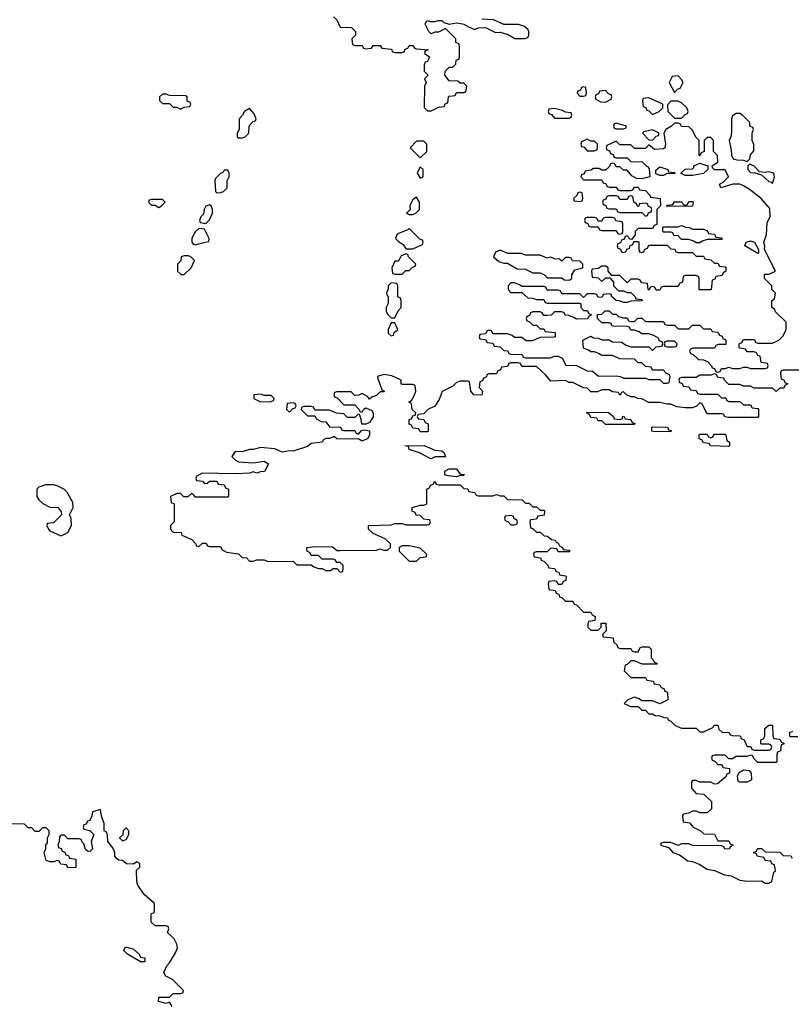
# Model space of a CAD drawing. Header units: inches. Extents: x 2722057 to 2913084, y 892730 to 1030005.
# Tile 213 of 231: x 2863344 to 2867594, y 928354 to 933775. Entities that reach past the tile are written whole.
import ezdxf

# ---------------------------------------------------------------- set-up
doc = ezdxf.new("R2010")
doc.units = ezdxf.units.IN
doc.header["$MEASUREMENT"] = 0
doc.layers.add('C8962', color=7, linetype='Continuous')
doc.layers.add('C8963', color=7, linetype='Continuous')

msp = doc.modelspace()

# ---------------------------------------------------------------- linework, layer by layer
at = {"layer": 'C8962', "color": 2, "elevation": 6}
for points in [[(2866696.5, 930000), (2866710, 929994), (2866750, 929994), (2866770, 929974), (2866790, 929974), (2866810, 929954), (2866830, 929954), (2866843.6, 929943.6), (2866870, 929942), (2866892.7, 929932.7), (2866911.6, 929931.6), (2866918, 929918), (2866930, 929914), (2866954, 929890), (2866990, 929874), (2867070, 929874), (2867090, 929854), (2867110, 929854), (2867162, 929878), (2867168.4, 929891.6), (2867190, 929892), (2867194, 929870), (2867212.7, 929852.7), (2867251.6, 929851.6), (2867258, 929838), (2867270, 929834), (2867312.7, 929832.7), (2867318, 929818), (2867334, 929810), (2867350, 929774), (2867370, 929774), (2867378, 929758), (2867390, 929754), (2867470, 929754), (2867482, 929758), (2867486, 929770), (2867482, 929782), (2867470, 929786), (2867430, 929786), (2867426, 929790), (2867426, 929810), (2867442, 929818), (2867447.3, 929832.7), (2867447.3, 929872.7), (2867470, 929892), (2867490, 929892), (2867492.7, 929832.7), (2867498, 929818), (2867530, 929814), (2867538, 929798), (2867552.7, 929792.7), (2867552.7, 929787.3), (2867538, 929782), (2867534, 929750), (2867518, 929742), (2867514, 929730), (2867514, 929690), (2867510, 929686), (2867410, 929686), (2867387.3, 929707.3), (2867382, 929722), (2867370, 929726), (2867350, 929718), (2867290, 929718), (2867270, 929706), (2867250, 929706), (2867230, 929726), (2867170, 929726), (2867158, 929722), (2867154, 929710), (2867158, 929698), (2867172.7, 929692.7), (2867190, 929674), (2867210, 929674), (2867218, 929658), (2867252.7, 929652.7), (2867252.7, 929627.3), (2867238, 929622), (2867232.7, 929607.3), (2867187.3, 929567.3), (2867170, 929566), (2867150, 929578), (2867090, 929578), (2867070, 929586), (2867050, 929586), (2867043.6, 929576.4), (2867043.6, 929543.6), (2867070, 929514), (2867111.6, 929511.6), (2867154, 929470), (2867154, 929430), (2867130, 929408), (2867090, 929408), (2867070, 929418), (2867050, 929418), (2867030, 929406), (2866998, 929402), (2866994, 929390), (2866998, 929358), (2867032.7, 929352.7), (2867054, 929330), (2867094, 929310), (2867112.7, 929292.7), (2867171.3, 929291.3), (2867190, 929254), (2867250, 929254), (2867258, 929238), (2867274, 929230), (2867258, 929222), (2867254, 929210), (2867228.4, 929208.4), (2867222, 929222), (2867210, 929226), (2867050, 929228), (2867030, 929238), (2866990, 929238), (2866970, 929228), (2866930, 929246), (2866890, 929246), (2866878, 929242), (2866874, 929230), (2866918, 929218), (2866942, 929190), (2866978, 929178), (2867024.5, 929144.5), (2867050, 929141), (2867086.4, 929126.4), (2867130, 929098), (2867170, 929091.3), (2867226.4, 929066.4), (2867262, 929062), (2867310, 929038), (2867350, 929032), (2867430, 929034), (2867450, 929022), (2867470, 929022), (2867486, 929030), (2867498, 929082), (2867506, 929090), (2867502, 929122), (2867487.3, 929127.3), (2867482, 929142), (2867450, 929146), (2867442, 929162), (2867406, 929170), (2867402, 929182), (2867386, 929190), (2867402, 929198), (2867408, 929212), (2867431.6, 929211.6), (2867450, 929194), (2867531.6, 929191.6), (2867550, 929174), (2867591.6, 929171.6), (2867598, 929158)], [(2867630, 929826), (2867590, 929826), (2867586, 929830), (2867586, 929850), (2867602, 929858)], [(2864183.1, 928343.1), (2864170, 928366), (2864150, 928358), (2864108, 928370), (2864110, 928394), (2864170, 928394), (2864190, 928414), (2864230, 928414), (2864242, 928418), (2864246, 928430), (2864186, 928490), (2864148.9, 928508.9), (2864138, 928530), (2864154.6, 928565.4), (2864170, 928582), (2864203.1, 928636.9), (2864214, 928666), (2864210, 928686), (2864194.6, 928714.6), (2864158, 928750), (2864166, 928770), (2864162, 928782), (2864150, 928786), (2864090, 928786), (2864067.3, 928807.3), (2864067.3, 928847.3), (2864070, 928854), (2864082, 928858), (2864086, 928870), (2864086, 928910), (2864030, 928958), (2863995.3, 929010), (2863988.7, 929030), (2863988, 929092), (2864006, 929110), (2864006, 929130), (2863990, 929138), (2863970, 929126), (2863932.7, 929127.3), (2863910, 929146), (2863890, 929148), (2863876.4, 929156.4), (2863868, 929170), (2863868, 929190), (2863856.4, 929216.4), (2863828.7, 929250), (2863827.3, 929287.3), (2863822, 929302), (2863808.9, 929308.9), (2863808.7, 929350), (2863795.3, 929390), (2863790, 929426), (2863745.4, 929414.6), (2863742, 929390), (2863730, 929366), (2863718, 929362), (2863710, 929346), (2863698, 929342), (2863694, 929330), (2863698, 929318), (2863730, 929312), (2863752, 929290), (2863738, 929250), (2863744.7, 929210), (2863730, 929195.3), (2863718, 929198), (2863707.3, 929207.3), (2863698, 929238), (2863687.3, 929247.3), (2863682, 929262), (2863670, 929266), (2863610, 929266), (2863590, 929286), (2863570, 929286), (2863563.6, 929276.4), (2863562, 929250), (2863554, 929230), (2863558, 929218), (2863572.7, 929212.7), (2863578, 929198), (2863592.7, 929192.7), (2863598, 929178), (2863612.7, 929172.7), (2863618, 929158), (2863652.7, 929152.7), (2863652.7, 929107.3), (2863610, 929106), (2863602, 929122), (2863570, 929126), (2863562, 929142), (2863550, 929146), (2863530, 929138), (2863510, 929138), (2863490, 929146), (2863478, 929190), (2863488, 929210), (2863488, 929230), (2863496.4, 929243.6), (2863498, 929270), (2863506, 929290), (2863506, 929310), (2863490, 929326), (2863470, 929326), (2863450, 929306), (2863430, 929306), (2863410, 929326), (2863390, 929326), (2863370, 929346), (2863290, 929348)]]:
    msp.add_lwpolyline(points, dxfattribs=at)
for points in [[(2867310, 929578), (2867302, 929582), (2867298, 929610), (2867306, 929630), (2867330, 929644.7), (2867362, 929642), (2867372.7, 929627.3), (2867374, 929590), (2867370, 929586), (2867350, 929578)], [(2863930, 929326), (2863914, 929310), (2863912.7, 929287.3), (2863894, 929270), (2863910, 929254), (2863930, 929262), (2863946, 929290), (2863946, 929310)], [(2864010, 928588), (2863938, 928630), (2863918, 928650), (2863926, 928670), (2863970, 928658), (2864002, 928630), (2864010, 928614), (2864034, 928610), (2864034, 928590), (2864030, 928588)]]:
    msp.add_lwpolyline(points, close=True, dxfattribs=at)
at = {"layer": 'C8963', "color": 2, "elevation": 6}
for points in [[(2865071.6, 933791.6), (2865090, 933774), (2865110, 933734), (2865171.6, 933731.6), (2865194, 933710), (2865194, 933690), (2865174, 933670), (2865178, 933638), (2865190, 933634), (2865230, 933634), (2865238, 933618), (2865250, 933614), (2865282, 933618), (2865290, 933634), (2865330, 933634), (2865338, 933618), (2865392.7, 933612.7), (2865398, 933598), (2865410, 933594), (2865450, 933594), (2865462, 933598), (2865467.3, 933612.7), (2865482, 933618), (2865490, 933634), (2865510, 933634), (2865518, 933618), (2865530, 933614), (2865594, 933610), (2865578, 933602), (2865574, 933590), (2865602, 933570), (2865590, 933546), (2865578, 933542), (2865572.7, 933527.3), (2865572.7, 933492.7), (2865594, 933470), (2865574, 933450), (2865582, 933430), (2865574, 933410), (2865572.7, 933292.7), (2865590, 933274), (2865610, 933274), (2865630, 933282), (2865650, 933294), (2865682, 933298), (2865687.3, 933312.7), (2865702, 933318), (2865706, 933350), (2865710, 933354), (2865742, 933358), (2865750, 933374), (2865790, 933374), (2865802, 933378), (2865806, 933410), (2865790, 933426), (2865770, 933426), (2865756.4, 933436.4), (2865710, 933438), (2865686, 933470), (2865687.3, 933492.7), (2865710, 933514), (2865730, 933514), (2865746, 933530), (2865747.3, 933552.7), (2865762, 933558), (2865766, 933570), (2865766, 933630), (2865762, 933642), (2865746, 933650), (2865746, 933670), (2865690, 933726), (2865650, 933706), (2865630, 933706), (2865610, 933698), (2865598, 933710), (2865578, 933750), (2865586, 933770), (2865604.7, 933764.7), (2865630, 933764.7), (2865649.1, 933770.9), (2865670, 933771), (2865680.7, 933760.7), (2865710, 933750.8), (2865750, 933757.3), (2865774.4, 933754.4), (2865790.7, 933750.7), (2865815.3, 933735.3), (2865850, 933722), (2865870, 933731.3), (2865910, 933732), (2865965.4, 933705.4), (2865990, 933706), (2866034.4, 933694.4), (2866071.1, 933671.1), (2866128.9, 933671.1), (2866142, 933678), (2866148.7, 933690), (2866148.7, 933710), (2866143.1, 933723.1), (2866120.2, 933740.2), (2866091.6, 933748.4), (2866010, 933748), (2865954.6, 933774.6), (2865890, 933778)], [(2867670, 931846), (2867550, 931846), (2867538, 931842), (2867534, 931830), (2867538, 931798), (2867552.7, 931792.7), (2867558, 931778), (2867574, 931770), (2867558, 931762), (2867552.7, 931747.3), (2867530, 931746), (2867510, 931728), (2867490, 931746), (2867390, 931746), (2867370, 931758), (2867330, 931758), (2867310, 931766), (2867250, 931766), (2867226, 931790), (2867222, 931802), (2867190, 931806), (2867182, 931822), (2867170, 931826), (2867150, 931818), (2867090, 931818), (2867070, 931806), (2866990, 931806), (2866978, 931802), (2866974, 931790), (2866978, 931778), (2866992.7, 931772.7), (2866998, 931758), (2867030, 931754), (2867038, 931738), (2867070, 931734), (2867078, 931718), (2867090, 931714), (2867190, 931714), (2867210, 931694), (2867232.7, 931692.7), (2867238, 931678), (2867250, 931674), (2867310, 931674), (2867330, 931654), (2867370, 931654), (2867378, 931638), (2867410, 931634), (2867414, 931630), (2867414, 931590), (2867410, 931586), (2867250, 931586), (2867228.4, 931588.4), (2867222, 931602), (2867210, 931606), (2867130, 931606), (2867102, 931662), (2867090, 931666), (2867072, 931648), (2867050, 931638), (2867010, 931638), (2866963.1, 931643.1), (2866930, 931658), (2866910, 931658), (2866870, 931668), (2866810, 931668), (2866770, 931688), (2866748.9, 931688.9), (2866730, 931698), (2866710, 931698), (2866686, 931710), (2866670, 931726), (2866658, 931722), (2866650, 931708), (2866642, 931722), (2866610, 931726), (2866590, 931738), (2866550, 931738), (2866527.3, 931727.3), (2866490, 931726), (2866470, 931746), (2866450, 931748), (2866390, 931778), (2866370, 931778), (2866350, 931788), (2866270, 931786), (2866240.4, 931820.4), (2866190, 931866), (2866110, 931866), (2866102, 931882), (2866090, 931886), (2866050, 931886), (2866038, 931882), (2866030, 931866), (2865998, 931862), (2865992.7, 931847.3), (2865978, 931842), (2865970, 931826), (2865930, 931826), (2865918, 931822), (2865912.7, 931807.3), (2865898, 931802), (2865892.7, 931787.3), (2865878, 931782), (2865874, 931750), (2865894, 931730), (2865890, 931708), (2865846, 931710), (2865828, 931730), (2865822, 931782), (2865810, 931786), (2865770, 931786), (2865750, 931778), (2865730, 931758), (2865671.6, 931728.4), (2865655.3, 931684.7), (2865630, 931648), (2865591.6, 931628.4), (2865570, 931606), (2865538, 931602), (2865534, 931590), (2865538, 931578), (2865570, 931574), (2865578, 931558), (2865594, 931550), (2865594, 931510), (2865590, 931506), (2865550, 931506), (2865542, 931522), (2865510, 931526), (2865502, 931542), (2865488.4, 931548.4), (2865490, 931574), (2865502, 931578), (2865510, 931594), (2865522, 931598), (2865526, 931610), (2865506, 931630), (2865502, 931662), (2865488, 931670), (2865502, 931678), (2865516.4, 931703.6), (2865526, 931730), (2865522, 931762), (2865510, 931766), (2865450, 931766), (2865446, 931770), (2865446, 931790), (2865394, 931814), (2865350, 931822), (2865314, 931810), (2865314, 931806), (2865338, 931738), (2865354, 931730), (2865350, 931726), (2865330, 931726), (2865310, 931706), (2865283.6, 931696.4), (2865270, 931686), (2865260.4, 931700.4), (2865230, 931718), (2865211.6, 931708.4), (2865190, 931706), (2865170, 931726), (2865090, 931726), (2865078, 931722), (2865074, 931710), (2865078, 931698), (2865092.7, 931692.7), (2865130, 931654), (2865190, 931654), (2865214, 931630), (2865218, 931618), (2865230, 931614), (2865238, 931630), (2865250, 931638), (2865283.6, 931623.6), (2865291.3, 931610), (2865291, 931589), (2865270, 931558), (2865250, 931548), (2865228, 931548), (2865227.3, 931567.3), (2865218, 931598), (2865210, 931606), (2865190, 931586), (2865150, 931586), (2865130, 931606), (2865088.4, 931608.4), (2865050, 931626), (2864970, 931626), (2864962, 931642), (2864950, 931646), (2864910, 931646), (2864898, 931642), (2864894, 931630), (2864930, 931594), (2864970, 931594), (2864978, 931578), (2865003.6, 931563.6), (2865030, 931562), (2865052.7, 931532.7), (2865110, 931534), (2865118, 931518), (2865130, 931514), (2865190, 931514), (2865198, 931498), (2865210, 931494), (2865227.3, 931512.7), (2865242, 931518), (2865270, 931511.3), (2865271, 931490), (2865262, 931470), (2865230, 931454), (2865208.4, 931468.4), (2865110, 931466), (2865090, 931468), (2865078, 931478), (2865070, 931478), (2865051, 931469), (2865030, 931468.7), (2865018, 931462), (2865010, 931449.2), (2864950, 931441.2), (2864930, 931425.2), (2864850, 931399), (2864830, 931401.2), (2864790, 931394), (2864750, 931413.2), (2864670, 931419), (2864630.9, 931409.1), (2864610, 931408.7), (2864570, 931395.3), (2864530, 931398), (2864512, 931370), (2864532, 931350), (2864550, 931341), (2864630, 931336), (2864690, 931344.7), (2864714, 931330), (2864692.7, 931287.3), (2864670, 931286), (2864650, 931278), (2864630, 931286), (2864610, 931278), (2864530, 931275.3), (2864350, 931278), (2864318, 931262), (2864314, 931250), (2864318, 931238), (2864350, 931234), (2864362, 931222), (2864376.4, 931223.6), (2864390, 931234), (2864430, 931234), (2864438, 931218), (2864470, 931214), (2864478, 931198), (2864494, 931190), (2864494, 931150), (2864490, 931146), (2864310, 931146), (2864302, 931162), (2864290, 931166), (2864270, 931148), (2864248.4, 931148.4), (2864230, 931166), (2864210, 931166), (2864174, 931150), (2864178, 931118), (2864194, 931110), (2864194, 931010), (2864174, 930990), (2864174, 930970), (2864190, 930954), (2864232.7, 930952.7), (2864238, 930938), (2864292.7, 930912.7), (2864314, 930890), (2864318, 930878), (2864330, 930874), (2864350, 930894), (2864370, 930894), (2864378, 930878), (2864390, 930874), (2864450, 930874), (2864458, 930858), (2864483.6, 930843.6), (2864550, 930834), (2864570, 930814), (2864592.7, 930812.7), (2864610, 930794), (2864630, 930794), (2864650, 930802), (2864690, 930802), (2864712.7, 930792.7), (2864850, 930794), (2864870, 930774), (2864950, 930774), (2864963.6, 930763.6), (2864990, 930754), (2865010, 930754), (2865030, 930742), (2865056.4, 930743.6), (2865070, 930754), (2865090, 930754), (2865110, 930734), (2865122, 930738), (2865126, 930750), (2865126, 930770), (2865110, 930786), (2865090, 930786), (2865082, 930802), (2865070, 930806), (2865010, 930806), (2864990, 930826), (2864950, 930826), (2864942, 930842), (2864927.3, 930847.3), (2864926, 930870), (2864970, 930874), (2865067.3, 930872.7), (2865092.7, 930852.7), (2865110, 930852), (2865310, 930854), (2865330, 930862), (2865350, 930854), (2865370, 930854), (2865386, 930870), (2865386, 930890), (2865356.4, 930916.4), (2865290, 930946), (2865266, 930970), (2865266, 930990), (2865390, 930994), (2865410, 931002), (2865450, 931002), (2865470, 930994), (2865590, 930994), (2865602, 930998), (2865606, 931010), (2865602, 931022), (2865570, 931026), (2865550, 931046), (2865527.3, 931047.3), (2865522, 931062), (2865506, 931070), (2865506, 931090), (2865550, 931102), (2865570, 931102), (2865586, 931110), (2865586, 931190), (2865602, 931198), (2865607.3, 931212.7), (2865622, 931218), (2865630, 931234), (2865638, 931218), (2865650, 931214), (2865770, 931214), (2865790, 931194), (2865811.6, 931191.6), (2865818, 931178), (2865851.6, 931171.6), (2865858, 931158), (2865870, 931154), (2865950, 931154), (2865970, 931162), (2865990, 931154), (2866010, 931154), (2866030, 931134), (2866111.6, 931131.6), (2866130, 931114), (2866150, 931114), (2866170, 931094), (2866190, 931094), (2866210, 931074), (2866230, 931074), (2866234, 931070), (2866232.7, 931047.3), (2866198, 931042), (2866190, 931026), (2866158, 931022), (2866154, 931010), (2866158, 930978), (2866172.7, 930972.7), (2866190, 930954), (2866210, 930954), (2866232.7, 930932.7), (2866251.6, 930931.6), (2866272.7, 930912.7), (2866294, 930910), (2866298, 930898), (2866310, 930894), (2866318, 930878), (2866334, 930870), (2866338, 930858), (2866370, 930854), (2866374, 930850), (2866370, 930846), (2866310, 930846), (2866302, 930862), (2866270, 930866), (2866250, 930846), (2866190, 930846), (2866178, 930842), (2866174, 930830), (2866178, 930818), (2866212.7, 930812.7), (2866218, 930798), (2866230, 930794), (2866252.7, 930772.7), (2866258, 930758), (2866290, 930754), (2866298, 930738), (2866312.7, 930732.7), (2866318, 930718), (2866350, 930714), (2866354, 930710), (2866352.7, 930687.3), (2866338, 930682), (2866330, 930666), (2866310, 930666), (2866302, 930682), (2866290, 930686), (2866258, 930682), (2866254, 930670), (2866258, 930638), (2866292.7, 930632.7), (2866298, 930618), (2866312.7, 930612.7), (2866318, 930598), (2866330, 930594), (2866350, 930574), (2866390, 930574), (2866398, 930558), (2866410, 930554), (2866450, 930514), (2866490, 930514), (2866498, 930498), (2866514, 930490), (2866512.7, 930467.3), (2866478, 930462), (2866474, 930450), (2866474, 930430), (2866490, 930414), (2866530, 930414), (2866546, 930430), (2866547.3, 930452.7), (2866572.7, 930452.7), (2866574, 930410), (2866554, 930390), (2866558, 930378), (2866612.7, 930372.7), (2866614, 930350), (2866632.7, 930332.7), (2866638, 930318), (2866650, 930314), (2866710, 930314), (2866718, 930298), (2866730, 930294), (2866750, 930294), (2866762, 930318), (2866770, 930322), (2866810, 930322), (2866822, 930310), (2866822, 930262), (2866834, 930250), (2866838, 930238), (2866852.7, 930232.7), (2866852.7, 930227.3), (2866772.7, 930227.3), (2866730, 930246), (2866710, 930246), (2866690, 930226), (2866678, 930222), (2866674, 930190), (2866710, 930154), (2866790, 930154), (2866798, 930138), (2866832.7, 930132.7), (2866838, 930118), (2866870, 930114), (2866878, 930098), (2866892.7, 930092.7), (2866898, 930078), (2866912.7, 930072.7), (2866914, 930030), (2866870, 930008), (2866830, 930026), (2866770, 930026), (2866756.4, 930036.4), (2866730, 930046), (2866694, 930030), (2866674, 930010), (2866696.5, 930000)]]:
    msp.add_lwpolyline(points, dxfattribs=at)
for points in [[(2866970, 933466), (2866938, 933462), (2866922, 933430), (2866950, 933374), (2866967.3, 933392.7), (2866982, 933398), (2866998, 933430), (2866990, 933446)], [(2866450, 933406), (2866438, 933402), (2866432.7, 933387.3), (2866418, 933382), (2866414, 933370), (2866430, 933354), (2866450, 933354), (2866462, 933358), (2866466, 933370), (2866462, 933402)], [(2864150, 933366), (2864130, 933366), (2864114, 933350), (2864114, 933330), (2864130, 933314), (2864170, 933314), (2864190, 933294), (2864210, 933294), (2864230, 933282), (2864250, 933294), (2864282, 933298), (2864286, 933310), (2864282, 933322), (2864267.3, 933327.3), (2864266, 933350), (2864256.4, 933356.4), (2864170, 933358)], [(2866570, 933386), (2866538, 933382), (2866532.7, 933367.3), (2866518, 933362), (2866514, 933350), (2866518, 933338), (2866543.6, 933323.6), (2866570, 933322), (2866602, 933338), (2866606, 933350), (2866602, 933362), (2866587.3, 933367.3)], [(2866810, 933346), (2866778, 933342), (2866774, 933330), (2866778, 933298), (2866792.7, 933292.7), (2866798, 933278), (2866810, 933274), (2866830, 933254), (2866850, 933262), (2866866, 933270), (2866886, 933290), (2866886, 933310)], [(2866970, 933326), (2866930, 933326), (2866912.7, 933307.3), (2866914, 933270), (2866950, 933234), (2866990, 933234), (2867010, 933254), (2867022, 933258), (2867026, 933270), (2867018, 933290), (2866990, 933318)], [(2864610, 933286), (2864582, 933270), (2864570.9, 933249.1), (2864552, 933230), (2864552, 933170), (2864542, 933150), (2864542, 933130), (2864550, 933124.7), (2864570, 933124.7), (2864586, 933130), (2864606, 933150), (2864608.7, 933191.3), (2864630, 933214), (2864642, 933218), (2864646, 933230), (2864636.4, 933256.4)], [(2866290, 933286), (2866258, 933282), (2866254, 933270), (2866258, 933258), (2866272.7, 933252.7), (2866290, 933234), (2866370, 933234), (2866382, 933238), (2866386, 933250), (2866382, 933262), (2866350, 933266), (2866334.6, 933274.6)], [(2867310, 933258), (2867290, 933258), (2867270, 933246), (2867264.7, 933230), (2867265.4, 933154.6), (2867261, 933130), (2867251.3, 933110), (2867263.6, 933056.4), (2867264.7, 933030), (2867274, 933010), (2867296.4, 933003.6), (2867330, 933002), (2867350, 932994), (2867366, 933010), (2867368.7, 933031.3), (2867387.3, 933052.7), (2867387.3, 933087.3), (2867378, 933110), (2867378, 933150), (2867386, 933170), (2867382, 933182), (2867366, 933190), (2867366, 933210), (2867326, 933250)], [(2866970, 933206), (2866950, 933206), (2866934, 933190), (2866902, 933170), (2866892, 933150), (2866901, 933090), (2866898, 933070), (2866890, 933064), (2866841.2, 933061.2), (2866810, 933086), (2866790, 933066), (2866730, 933066), (2866710, 933086), (2866650, 933086), (2866630, 933106), (2866578, 933082), (2866574, 933070), (2866578, 933058), (2866592.7, 933052.7), (2866598, 933038), (2866612.7, 933032.7), (2866618, 933018), (2866630, 933014), (2866690, 933014), (2866710, 932994), (2866772.7, 932992.7), (2866794, 932970), (2866804.7, 932964.7), (2866811.6, 932951.6), (2866814, 932910), (2866770, 932899), (2866741.2, 932901.2), (2866716.4, 932916.4), (2866690, 932946), (2866670, 932946), (2866650, 932966), (2866630, 932966), (2866622, 932982), (2866610, 932986), (2866598, 932982), (2866592.7, 932967.3), (2866570, 932946), (2866550, 932946), (2866535.3, 932955.3), (2866503.6, 932956.4), (2866490, 932946), (2866458, 932942), (2866452.7, 932927.3), (2866438, 932922), (2866434, 932910), (2866450, 932894), (2866550, 932894), (2866558, 932878), (2866572.7, 932872.7), (2866578, 932858), (2866590, 932854), (2866630, 932854), (2866638, 932838), (2866650, 932834), (2866710, 932834), (2866722, 932838), (2866730, 932854), (2866750, 932854), (2866758, 932838), (2866790, 932834), (2866814, 932810), (2866818, 932798), (2866871.1, 932791.1), (2866874, 932750), (2866854, 932730), (2866852.7, 932647.3), (2866838, 932642), (2866830, 932626), (2866750, 932626), (2866734, 932610), (2866734, 932590), (2866714, 932566), (2866707.3, 932567.3), (2866690, 932586), (2866678, 932582), (2866672.7, 932567.3), (2866658, 932562), (2866652.7, 932547.3), (2866638, 932542), (2866634, 932530), (2866638, 932518), (2866652.7, 932512.7), (2866658, 932498), (2866670, 932494), (2866682, 932498), (2866687.3, 932512.7), (2866702, 932518), (2866707.3, 932532.7), (2866722, 932538), (2866726, 932554), (2866750, 932554), (2866754, 932550), (2866754, 932510), (2866758, 932498), (2866770, 932494), (2866782, 932498), (2866787.3, 932512.7), (2866802, 932518), (2866810, 932534), (2866910, 932534), (2866930, 932514), (2866952.7, 932512.7), (2866958, 932498), (2866970, 932494), (2867050, 932494), (2867070, 932474), (2867110, 932474), (2867118, 932458), (2867150, 932454), (2867170, 932434), (2867190, 932434), (2867198, 932418), (2867230, 932414), (2867234, 932410), (2867234, 932390), (2867218, 932382), (2867212.7, 932367.3), (2867178, 932362), (2867172.7, 932347.3), (2867158, 932342), (2867152.7, 932287.3), (2867087.3, 932287.3), (2867086, 932350), (2867082, 932362), (2867070, 932366), (2867010, 932366), (2866998, 932362), (2866994, 932330), (2866978, 932322), (2866970, 932306), (2866890, 932306), (2866878, 932302), (2866870, 932286), (2866850, 932286), (2866842, 932302), (2866830, 932306), (2866818, 932302), (2866810, 932286), (2866806, 932290), (2866802, 932322), (2866770, 932326), (2866762, 932342), (2866750, 932346), (2866710, 932346), (2866690, 932326), (2866650, 932366), (2866606, 932366), (2866586, 932390), (2866586, 932410), (2866570, 932418), (2866550, 932418), (2866530, 932406), (2866498, 932402), (2866494, 932390), (2866498, 932358), (2866530, 932354), (2866550, 932334), (2866570, 932354), (2866594, 932354), (2866614, 932330), (2866614, 932310), (2866642, 932282), (2866670, 932282), (2866690, 932274), (2866710, 932274), (2866734, 932250), (2866738, 932238), (2866770, 932234), (2866772.7, 932227.3), (2866710, 932226), (2866690, 932218), (2866670, 932218), (2866647.3, 932227.3), (2866628.4, 932228.4), (2866606, 932250), (2866602, 932262), (2866590, 932266), (2866558, 932262), (2866551.6, 932248.4), (2866530, 932246), (2866522, 932262), (2866510, 932266), (2866470, 932266), (2866450, 932246), (2866430, 932266), (2866330, 932266), (2866322, 932282), (2866310, 932286), (2866250, 932286), (2866242, 932302), (2866230, 932306), (2866110, 932306), (2866096.4, 932316.4), (2866070, 932326), (2866050, 932326), (2866034, 932310), (2866034, 932290), (2866050, 932274), (2866110, 932274), (2866143.6, 932243.6), (2866170, 932242), (2866190, 932234), (2866230, 932234), (2866238, 932218), (2866250, 932214), (2866430, 932214), (2866434, 932210), (2866434, 932190), (2866450, 932174), (2866470, 932174), (2866478, 932158), (2866494, 932150), (2866478, 932142), (2866471.6, 932128.4), (2866410, 932126), (2866396.4, 932136.4), (2866367.3, 932147.3), (2866348, 932148), (2866342, 932162), (2866330, 932166), (2866290, 932166), (2866272, 932148), (2866250, 932146), (2866230, 932146), (2866222, 932162), (2866210, 932166), (2866170, 932166), (2866158, 932162), (2866152.7, 932147.3), (2866138, 932142), (2866134, 932130), (2866138, 932118), (2866152.7, 932112.7), (2866170, 932094), (2866190, 932094), (2866210, 932074), (2866230, 932074), (2866238, 932058), (2866292.7, 932052.7), (2866294, 932030), (2866287.3, 932027.3), (2866210, 932026), (2866167.3, 932007.3), (2866132.7, 932007.3), (2866110, 932026), (2866070, 932026), (2866056.4, 932036.4), (2866030, 932046), (2865950, 932046), (2865942, 932062), (2865930, 932066), (2865918, 932062), (2865910, 932046), (2865878, 932042), (2865874, 932030), (2865878, 932018), (2865910, 932014), (2865918, 931998), (2865950, 931994), (2865958, 931978), (2865990, 931974), (2866010, 931954), (2866032.7, 931952.7), (2866038, 931938), (2866050, 931934), (2866111.6, 931931.6), (2866118, 931918), (2866130, 931914), (2866267.3, 931912.7), (2866290, 931922), (2866310, 931922), (2866331.3, 931911.3), (2866352.7, 931872.7), (2866411.6, 931871.6), (2866470, 931842), (2866499.6, 931839.6), (2866532.7, 931812.7), (2866630, 931814), (2866651.6, 931811.6), (2866670, 931802), (2866790, 931802), (2866810, 931794), (2866870, 931794), (2866890, 931774), (2866910, 931774), (2866922, 931778), (2866926, 931810), (2866922, 931822), (2866907.3, 931827.3), (2866890, 931846), (2866830, 931846), (2866822, 931862), (2866790, 931866), (2866770, 931886), (2866750, 931886), (2866730, 931906), (2866650, 931908), (2866610, 931926), (2866550, 931926), (2866536.4, 931936.4), (2866510, 931946), (2866490, 931946), (2866476.4, 931956.4), (2866450, 931966), (2866446, 932010), (2866490, 932032), (2866503.6, 932023.6), (2866530, 932022), (2866552.7, 932012.7), (2866590, 932012), (2866610, 932002), (2866659.6, 931999.6), (2866683.6, 931983.6), (2866710, 931974), (2866810, 931974), (2866830, 931954), (2866850, 931974), (2866882, 931978), (2866886, 931990), (2866882, 932002), (2866867.3, 932007.3), (2866862, 932022), (2866836.4, 932036.4), (2866810, 932046), (2866770, 932046), (2866756.4, 932056.4), (2866730, 932066), (2866710, 932066), (2866702, 932082), (2866690, 932086), (2866612.7, 932087.3), (2866606, 932090), (2866602, 932102), (2866590, 932106), (2866550, 932106), (2866526, 932130), (2866527.3, 932152.7), (2866550, 932154), (2866568.4, 932171.6), (2866590, 932172), (2866610, 932154), (2866630, 932154), (2866642, 932142), (2866670, 932134), (2866690, 932134), (2866698, 932118), (2866710, 932114), (2866730, 932114), (2866748, 932132), (2866770, 932132), (2866790, 932114), (2866890, 932114), (2866898, 932098), (2866910, 932094), (2866950, 932094), (2866970, 932074), (2867030, 932074), (2867050, 932094), (2867090, 932094), (2867110, 932074), (2867150, 932074), (2867158, 932058), (2867190, 932054), (2867198, 932038), (2867212.7, 932032.7), (2867218, 932018), (2867232.7, 932012.7), (2867232.7, 931987.3), (2867192.7, 931987.3), (2867178, 931982), (2867170, 931966), (2867050, 931966), (2867038, 931962), (2867034, 931950), (2867038, 931938), (2867052.7, 931932.7), (2867083.6, 931903.6), (2867110, 931902), (2867132.7, 931892.7), (2867154, 931870), (2867158, 931858), (2867170, 931854), (2867178, 931838), (2867190, 931834), (2867202, 931838), (2867210, 931854), (2867230, 931854), (2867250, 931862), (2867270, 931854), (2867310, 931854), (2867330, 931862), (2867350, 931862), (2867370, 931854), (2867450, 931854), (2867462, 931858), (2867466, 931870), (2867462, 931882), (2867427.3, 931887.3), (2867422, 931922), (2867410, 931926), (2867402, 931942), (2867390, 931946), (2867350, 931946), (2867342, 931962), (2867310, 931966), (2867306, 931970), (2867306, 931990), (2867322, 931998), (2867330, 932014), (2867390, 932014), (2867398, 931998), (2867410, 931994), (2867490, 931994), (2867526, 932010), (2867550, 932034), (2867566, 932070), (2867566, 932110), (2867507.3, 932167.3), (2867502, 932182), (2867486, 932190), (2867486, 932230), (2867502, 932238), (2867506, 932270), (2867486, 932290), (2867486, 932310), (2867446, 932350), (2867446, 932370), (2867450, 932374), (2867470, 932374), (2867506, 932390), (2867446, 932510), (2867448, 932530), (2867442, 932550), (2867458, 932590), (2867460.4, 932659.6), (2867478, 932690), (2867476.4, 932736.4), (2867428, 932790), (2867362, 932842), (2867330, 932861.2), (2867310, 932869), (2867271.1, 932868.9), (2867206, 932850), (2867198, 932870), (2867219, 932881), (2867248.7, 932910), (2867230, 932948), (2867170, 932948.7), (2867160.4, 932960.4), (2867158, 932970), (2867188.7, 932990), (2867188, 933028), (2867166, 933050), (2867166, 933110), (2867150, 933126), (2867130, 933126), (2867114, 933110), (2867114, 933050), (2867098, 933042), (2867090, 933026), (2867086, 933030), (2867086, 933110), (2867070, 933126), (2867048.4, 933168.4), (2867030, 933186), (2866990, 933188), (2866982, 933202)], [(2866630, 933206), (2866618, 933202), (2866614, 933190), (2866618, 933178), (2866630, 933174), (2866670, 933174), (2866682, 933178), (2866686, 933190)], [(2866830, 933168.7), (2866782, 933158), (2866774, 933150), (2866810, 933114), (2866830, 933112), (2866850, 933134), (2866862, 933138), (2866866, 933150)], [(2865570, 933106), (2865530, 933106), (2865494, 933070), (2865550, 933014), (2865586, 933050), (2865586, 933090)], [(2866470, 933118), (2866438, 933102), (2866434, 933090), (2866438, 933078), (2866452.7, 933072.7), (2866470, 933054), (2866510, 933054), (2866522, 933058), (2866526, 933070), (2866526, 933090), (2866510, 933106), (2866490, 933106)], [(2867010, 932918), (2866986, 932930), (2867010, 932952), (2867050, 932954), (2867058, 932962), (2867058, 932970), (2867090, 932984.7), (2867134, 932970), (2867134, 932950), (2867110, 932929), (2867050, 932918)], [(2867370, 932978), (2867362, 932978), (2867354, 932970), (2867354, 932950), (2867370, 932934), (2867392.7, 932932.7), (2867430, 932922), (2867470, 932884.7), (2867482, 932882), (2867490, 932874), (2867502, 932910), (2867498, 932930), (2867470, 932937.2), (2867450, 932933.2), (2867418, 932938), (2867390, 932968)], [(2864490, 932946), (2864470, 932946), (2864464.7, 932935.3), (2864450, 932928), (2864421, 932899), (2864418, 932890), (2864422, 932830), (2864430, 932822), (2864450, 932824.7), (2864466, 932830), (2864486, 932850), (2864487.3, 932887.3), (2864498, 932910), (2864498, 932930)], [(2865550, 932966), (2865534, 932930), (2865550, 932902), (2865566, 932910), (2865566, 932950)], [(2866950, 932926), (2866910, 932928), (2866890, 932918), (2866870, 932918), (2866847.3, 932927.3), (2866847.3, 932947.3), (2866870, 932964.7), (2866914, 932950), (2866918, 932938), (2866950, 932934), (2866954, 932930)], [(2866430, 932826), (2866418, 932822), (2866412.7, 932807.3), (2866394, 932790), (2866398, 932778), (2866430, 932774), (2866442, 932778), (2866446, 932790), (2866442, 932822)], [(2866710, 932806), (2866698, 932802), (2866690, 932786), (2866650, 932786), (2866642, 932802), (2866630, 932806), (2866590, 932806), (2866578, 932802), (2866572.7, 932787.3), (2866558, 932782), (2866554, 932770), (2866558, 932758), (2866572.7, 932752.7), (2866578, 932738), (2866590, 932734), (2866630, 932734), (2866638, 932718), (2866650, 932714), (2866770, 932714), (2866790, 932694), (2866802, 932698), (2866807.3, 932712.7), (2866822, 932718), (2866826, 932730), (2866822, 932742), (2866807.3, 932747.3), (2866802, 932762), (2866790, 932766), (2866758, 932762), (2866752.7, 932747.3), (2866747.3, 932747.3), (2866742, 932762), (2866726, 932770), (2866722, 932802)], [(2864130, 932786), (2864070, 932786), (2864058, 932782), (2864054, 932770), (2864070, 932754), (2864090, 932754), (2864110, 932742), (2864126, 932750), (2864146, 932770)], [(2864390, 932755.3), (2864370, 932748), (2864361, 932730), (2864356, 932704), (2864342, 932690), (2864334, 932670), (2864338, 932658), (2864370, 932654), (2864390, 932674), (2864406, 932710), (2864406, 932730), (2864398, 932750)], [(2865530, 932798), (2865510, 932786), (2865492, 932750), (2865494, 932730), (2865474, 932710), (2865490, 932702), (2865510, 932702), (2865526, 932710), (2865546, 932730), (2865546, 932770)], [(2866910, 932746), (2866906, 932750), (2866910, 932754), (2866942, 932758), (2866950, 932772), (2866991.6, 932771.6), (2866998, 932758), (2867010, 932754), (2867022, 932758), (2867030, 932774), (2867050, 932774), (2867054, 932770), (2867050, 932748)], [(2866610, 932686), (2866570, 932686), (2866558, 932682), (2866550, 932666), (2866530, 932666), (2866522, 932682), (2866510, 932686), (2866470, 932686), (2866458, 932682), (2866454, 932670), (2866458, 932658), (2866472.7, 932652.7), (2866478, 932638), (2866490, 932634), (2866530, 932634), (2866538, 932618), (2866550, 932614), (2866630, 932614), (2866638, 932598), (2866650, 932594), (2866662, 932598), (2866666, 932610), (2866666, 932650), (2866662, 932662), (2866627.3, 932667.3), (2866622, 932682)], [(2864330, 932626), (2864311.6, 932608.4), (2864296.9, 932583.1), (2864291.3, 932570), (2864291.3, 932550), (2864299.6, 932539.6), (2864310, 932536), (2864350, 932546.8), (2864386, 932554), (2864388, 932570), (2864362, 932622)], [(2865490, 932626), (2865482, 932618), (2865430, 932598), (2865422, 932590), (2865414, 932570), (2865431.6, 932551.6), (2865456.9, 932536.9), (2865470, 932514), (2865510, 932514), (2865530, 932522), (2865562, 932538), (2865566, 932550), (2865562, 932562), (2865547.3, 932567.3)], [(2867050, 932622), (2867110, 932622), (2867130, 932614), (2867138, 932598), (2867170, 932594), (2867178, 932578), (2867210, 932574), (2867214, 932570), (2867210, 932566), (2867130, 932566), (2867103.6, 932556.4), (2867090, 932546), (2867070, 932546), (2867056.4, 932556.4), (2867030, 932566), (2866990, 932566), (2866970, 932586), (2866947.3, 932587.3), (2866942, 932602), (2866930, 932606), (2866890, 932606), (2866886, 932610), (2866886, 932630), (2866890, 932634), (2866970, 932634), (2866990, 932642), (2867012.7, 932632.7), (2867031.6, 932631.6)], [(2867410, 932488), (2867338, 932530), (2867346, 932550), (2867370, 932558), (2867392, 932550), (2867414, 932510), (2867414, 932490)], [(2865470, 932486), (2865445.4, 932474.6), (2865430, 932446), (2865410, 932446), (2865394, 932410), (2865398, 932378), (2865410, 932374), (2865450, 932374), (2865470, 932394), (2865490, 932394), (2865507.3, 932412.7), (2865522, 932418), (2865526, 932430), (2865486, 932470), (2865482, 932482)], [(2865990, 932506), (2865965.4, 932494.6), (2865954, 932470), (2865983.6, 932443.6), (2866010, 932434), (2866030, 932434), (2866083.6, 932403.6), (2866130, 932402), (2866170, 932382), (2866210, 932382), (2866234, 932370), (2866250, 932354), (2866330, 932354), (2866343.6, 932343.6), (2866370, 932342), (2866386, 932350), (2866386, 932370), (2866402, 932398), (2866446, 932410), (2866446, 932430), (2866430, 932446), (2866388.4, 932448.4), (2866382, 932462), (2866370, 932466), (2866350, 932466), (2866330, 932446), (2866316.4, 932456.4), (2866290, 932458), (2866270, 932468), (2866250, 932462), (2866210, 932478), (2866130, 932478), (2866107.3, 932487.3), (2866032.7, 932487.3)], [(2864250, 932475.3), (2864234, 932470), (2864231.6, 932448.4), (2864214, 932430), (2864214, 932390), (2864232.7, 932372.7), (2864250, 932372), (2864288, 932410), (2864306, 932450), (2864286, 932470), (2864274.6, 932474.6)], [(2865390, 932326), (2865374, 932310), (2865374, 932290), (2865362, 932270), (2865374, 932250), (2865372.7, 932212.7), (2865362, 932190), (2865362, 932170), (2865370, 932154), (2865390, 932134), (2865410, 932134), (2865428.4, 932171.6), (2865446, 932190), (2865446, 932230), (2865442, 932242), (2865426, 932250), (2865426, 932310), (2865422, 932322)], [(2865410, 932106), (2865390, 932106), (2865374, 932070), (2865374, 932050), (2865390, 932034), (2865402, 932038), (2865407.3, 932052.7), (2865426, 932070)], [(2866950, 932006), (2866910, 932006), (2866898, 932002), (2866894, 931990), (2866898, 931978), (2866910, 931974), (2866950, 931974), (2866962, 931978), (2866966, 931990)], [(2864670, 931714), (2864634, 931710), (2864634, 931690), (2864670, 931672), (2864730, 931674), (2864742, 931678), (2864746, 931690), (2864730, 931706), (2864690, 931706)], [(2864850, 931666), (2864818, 931662), (2864814, 931630), (2864830, 931614), (2864847.3, 931632.7), (2864862, 931638), (2864866, 931650), (2864862, 931662)], [(2866650, 931574), (2866662, 931578), (2866666, 931590), (2866671.6, 931591.6), (2866678, 931578), (2866710, 931574), (2866718, 931558), (2866732.7, 931552.7), (2866730, 931546), (2866570, 931546), (2866550, 931566), (2866530, 931566), (2866522, 931582), (2866490, 931586), (2866482, 931602), (2866466, 931610), (2866470, 931614), (2866587.3, 931612.7), (2866614, 931590), (2866618, 931578)], [(2866930, 931506), (2866832.7, 931507.3), (2866826, 931510), (2866826, 931530), (2866830, 931534), (2866907.3, 931532.7), (2866914, 931530), (2866918, 931518), (2866932.7, 931512.7)], [(2867250, 931426), (2867148.4, 931428.4), (2867142, 931442), (2867110, 931446), (2867102, 931462), (2867087.3, 931467.3), (2867086, 931490), (2867090, 931494), (2867130, 931494), (2867138, 931478), (2867150, 931474), (2867162, 931478), (2867170, 931494), (2867230, 931494), (2867234, 931490), (2867238, 931458), (2867254, 931450), (2867254, 931430)], [(2865690, 931368), (2865631.6, 931368.4), (2865610, 931358), (2865600.4, 931360.4), (2865546, 931390), (2865489.1, 931409.1), (2865486, 931426), (2865466, 931430), (2865571.6, 931431.6), (2865630, 931404.7), (2865670, 931402), (2865682, 931390)], [(2865750, 931258), (2865703.1, 931263.1), (2865686, 931270), (2865686, 931290), (2865710, 931302), (2865750, 931302), (2865770, 931274), (2865791.6, 931271.6), (2865790, 931266), (2865770, 931266)], [(2863530, 931214), (2863486.4, 931213.6), (2863450, 931202), (2863438, 931190), (2863438, 931150), (2863450, 931132), (2863471.1, 931111.1), (2863510, 931092), (2863554, 931090), (2863572.7, 931067.3), (2863574, 931050), (2863530, 931006), (2863498, 931002), (2863494, 930990), (2863502, 930970), (2863510, 930962), (2863570, 930934), (2863590, 930942), (2863610, 930952), (2863628.7, 930990), (2863628.4, 931028.4), (2863618, 931050), (2863639, 931090), (2863636.5, 931116.5), (2863608, 931170), (2863590, 931188), (2863550, 931208.7)], [(2866050, 931046), (2866018, 931042), (2866014, 931030), (2866018, 931018), (2866032.7, 931012.7), (2866050, 930994), (2866070, 930994), (2866082, 930998), (2866086, 931010), (2866082, 931022), (2866067.3, 931027.3), (2866062, 931042)], [(2865490, 930878), (2865450, 930878), (2865434, 930870), (2865434, 930850), (2865490, 930794), (2865530, 930794), (2865550, 930814), (2865582, 930818), (2865586, 930830), (2865550, 930866)]]:
    msp.add_lwpolyline(points, close=True, dxfattribs=at)

doc.saveas('drawing.dxf')
